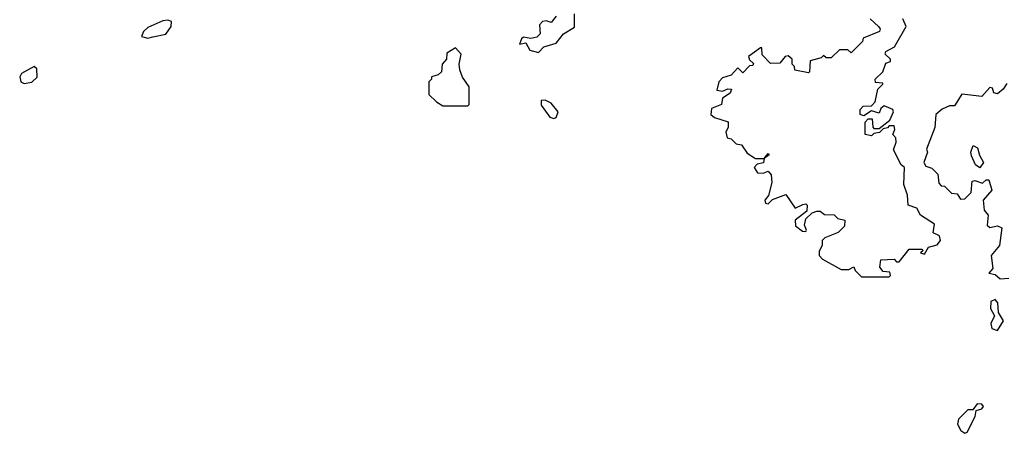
# Model space of a CAD drawing. Extents: x 2029826 to 2248070, y 228728 to 402406.
# Tile 248 of 256: x 2166558 to 2170462, y 235919 to 237562. Entities that reach past the tile are written whole.
import ezdxf

# ---------------------------------------------------------------- set-up
doc = ezdxf.new("R2010")
doc.units = 0

msp = doc.modelspace()

# ---------------------------------------------------------------- linework, layer by layer
at = {"layer": '0CON10XD'}
for points in [[(2168615, 237431.2), (2168636.4, 237453.6), (2168685, 237468.8), (2168714.3, 237505.7), (2168758.1, 237531.9), (2168757.5, 237585)], [(2167065, 237488.8), (2167085, 237493.3), (2167136.4, 237503.6), (2167158.8, 237535), (2167160, 237555), (2167145, 237560), (2167125, 237556.5), (2167065, 237530.8), (2167048, 237515), (2167040, 237495), (2167065, 237488.8)], [(2168684.2, 237575.8), (2168665, 237550), (2168645, 237557.5), (2168630, 237555), (2168618.3, 237541.7), (2168621.2, 237505), (2168607.7, 237492.3), (2168585, 237487.5), (2168555, 237492.5), (2168547.5, 237485), (2168540, 237465), (2168565, 237470), (2168580, 237440), (2168615, 237431.2)], [(2169930, 237565), (2169963.3, 237535), (2169970, 237525), (2169967.5, 237515), (2169901.7, 237488.3), (2169900, 237475), (2169855, 237430), (2169841.7, 237441.7), (2169808.3, 237441.7), (2169775, 237410), (2169755, 237410), (2169745, 237420), (2169735, 237410), (2169691.7, 237398.3), (2169690, 237355), (2169685, 237350), (2169631.7, 237361.7), (2169630, 237375), (2169620, 237385), (2169620, 237405), (2169605, 237417.5), (2169592.5, 237415), (2169571.7, 237388.3), (2169535, 237387.5), (2169501.7, 237421.7), (2169500, 237450), (2169495, 237450), (2169447.5, 237415), (2169451.7, 237401.7), (2169467.5, 237387.5), (2169465, 237380), (2169451.7, 237378.3), (2169425, 237350), (2169405, 237370), (2169378.3, 237341.7), (2169345, 237330), (2169330, 237315), (2169321.7, 237281.7), (2169345, 237277.5), (2169365, 237286.7), (2169380, 237285), (2169375, 237270), (2169345, 237250), (2169340, 237225), (2169300.7, 237209.3), (2169297.5, 237185), (2169313, 237173), (2169366.4, 237156.4), (2169367.5, 237135), (2169357.5, 237115), (2169363, 237093), (2169378.3, 237088.3), (2169398.3, 237068.3), (2169420, 237065), (2169441.7, 237031.7), (2169475, 237010), (2169510, 237010), (2169525, 237030), (2169530, 237025), (2169510, 237010), (2169506.4, 236993.6), (2169481.7, 236988.3), (2169470, 236975), (2169483, 236953), (2169505, 236952.5), (2169525, 236960), (2169537.5, 236945), (2169540, 236915), (2169527, 236863), (2169512.5, 236845), (2169515, 236832.5), (2169525, 236830), (2169542.5, 236847.5), (2169595, 236867.5), (2169632.5, 236812.5), (2169663, 236827), (2169675, 236830), (2169680, 236825), (2169678.3, 236801.7), (2169632.5, 236765), (2169633.3, 236743.3), (2169661.7, 236721.7), (2169675, 236720), (2169677.5, 236725), (2169670, 236745), (2169675, 236770), (2169700, 236795), (2169718.3, 236801.7), (2169731.7, 236801.7), (2169748.3, 236788.3), (2169787, 236787), (2169801.7, 236771.7), (2169830, 236765), (2169828.3, 236741.7), (2169803, 236717), (2169750, 236695), (2169740, 236685), (2169740, 236665), (2169728.3, 236641.7), (2169727.5, 236625), (2169740.7, 236610.7), (2169815, 236570), (2169845, 236570), (2169865, 236580), (2169870, 236565), (2169895, 236540), (2170005, 236540)], [(2170005, 236540), (2170010, 236545), (2170008.3, 236558.3), (2169981.7, 236561.7), (2169968.3, 236578.3), (2169971.7, 236608.3), (2170025, 236610), (2170035, 236600), (2170045, 236600), (2170085, 236650), (2170135, 236650), (2170140, 236645), (2170130, 236635), (2170145, 236630), (2170161.7, 236658.3), (2170195, 236667.5), (2170208.8, 236685), (2170205, 236702.5), (2170180, 236715), (2170185, 236750), (2170130, 236785), (2170115, 236812.5), (2170080, 236825), (2170077.5, 236865), (2170063, 236907), (2170066.7, 236975), (2170052.5, 236985), (2170022.5, 237045), (2170033.3, 237075), (2170031.7, 237091.7), (2170020, 237105), (2170027.5, 237125), (2170025, 237140), (2170005, 237140), (2169998.3, 237131.7), (2169981.7, 237128.3), (2169967, 237113), (2169945, 237110), (2169935, 237100), (2169910, 237105), (2169910, 237155), (2169921.7, 237168.3), (2169938.3, 237168.3), (2169940, 237135), (2169945, 237130), (2169965, 237130), (2170007.5, 237162.5), (2170022.5, 237195), (2170020, 237205), (2169985, 237220), (2169971.7, 237208.3), (2169965, 237190), (2169935, 237200), (2169905, 237180), (2169890, 237185), (2169890, 237205), (2169901.7, 237218.3), (2169935, 237220), (2169950, 237235), (2169960, 237285), (2169980, 237305), (2169980, 237310), (2169951.7, 237311.7), (2169950, 237325), (2169980, 237355), (2169991.7, 237388.3), (2170010, 237395), (2170010, 237405), (2169990, 237425), (2169992.5, 237435), (2170026.2, 237453.8), (2170072.5, 237535), (2170060, 237565)], [(2168335, 237220), (2168340, 237225), (2168340, 237295), (2168313, 237333), (2168303, 237363), (2168300, 237385), (2168307.5, 237425), (2168285, 237450), (2168251.7, 237428.3), (2168250, 237405), (2168232.5, 237385), (2168230, 237355), (2168217, 237343), (2168190, 237335), (2168190, 237325), (2168180, 237315), (2168180, 237265), (2168210, 237235), (2168235, 237220), (2168335, 237220)], [(2166575, 237307.5), (2166605, 237313.3), (2166626.2, 237333.8), (2166625.8, 237365.8), (2166615, 237376), (2166565, 237347.5), (2166557.5, 237335), (2166562.5, 237315), (2166575, 237307.5)], [(2170472.3, 237307.7), (2170457.5, 237285), (2170435, 237267.5), (2170420.7, 237270.7), (2170415, 237290), (2170405, 237292.5), (2170373, 237257), (2170293.9, 237266.1), (2170265, 237220), (2170245, 237220), (2170215, 237206.7), (2170190, 237185), (2170186.1, 237133.9), (2170153, 237047), (2170157.5, 237035), (2170143.3, 236995), (2170150.5, 236980.4), (2170175, 236972.5), (2170198.3, 236948.3), (2170201.7, 236911.7), (2170211.7, 236901.7), (2170225, 236900), (2170253, 236873), (2170275, 236870), (2170288.3, 236848.3), (2170305, 236850), (2170330, 236875), (2170335, 236920), (2170345, 236922.5), (2170375, 236912.5), (2170390, 236925), (2170400, 236925), (2170412.5, 236885), (2170377.5, 236845), (2170382.5, 236805), (2170397.5, 236785), (2170393.3, 236745), (2170405, 236736.2), (2170435, 236743.3), (2170452.5, 236735), (2170443.3, 236665), (2170410, 236625), (2170417, 236573), (2170400, 236555), (2170425, 236550), (2170445, 236532.5), (2170480, 236535)], [(2168675, 237168.8), (2168685, 237173.3), (2168693.3, 237195), (2168665, 237230), (2168641.7, 237241.7), (2168625, 237240), (2168625, 237222.5), (2168660, 237175), (2168675, 237168.8)], [(2170365, 236973.8), (2170347.5, 236985), (2170331.2, 237021.2), (2170328.8, 237035), (2170338.3, 237061.7), (2170355, 237052.5), (2170363, 237023), (2170380, 236995), (2170365, 236973.8)], [(2170435, 236327.5), (2170458.8, 236365), (2170438.3, 236398.3), (2170436.7, 236436.7), (2170425, 236450), (2170408.3, 236441.7), (2170406.7, 236415), (2170422.5, 236385), (2170408.8, 236355), (2170412.5, 236335), (2170435, 236327.5)], [(2170305, 235918.8), (2170315, 235923.3), (2170346.2, 235985), (2170350, 236010), (2170373.3, 236016.7), (2170380, 236025), (2170372.5, 236035), (2170353.9, 236036.1), (2170337.5, 236012.5), (2170317.5, 236012.5), (2170280, 235975), (2170276.7, 235955), (2170289.5, 235929.6), (2170305, 235918.8)]]:
    msp.add_lwpolyline(points, dxfattribs=at)

doc.saveas('drawing.dxf')
